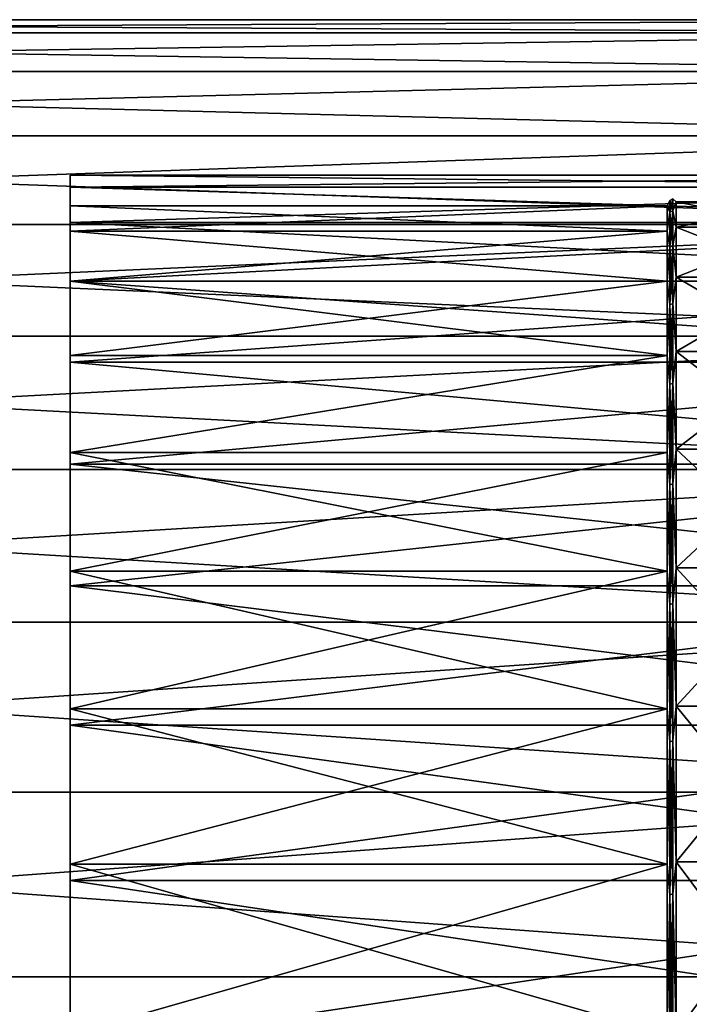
# Model space of a CAD drawing. Header units: metres. Extents: x 59 to 124, y -85 to 86.
# Tile 33 of 186: x 88.85 to 97.47, y 10.34 to 23. Entities that reach past the tile are written whole.
import ezdxf

# ---------------------------------------------------------------- set-up
doc = ezdxf.new("R2010")
doc.units = ezdxf.units.M
doc.layers.add('solid_21414500', color=7, linetype='CONTINUOUS')

msp = doc.modelspace()

# ---------------------------------------------------------------- linework, layer by layer
at = {"layer": 'solid_21414500'}
for points in [[(103.5, 23), (71, 22.999977), (71, 22.832304, 2.772344)], [(103.5, 23), (103.5, 22.832304, -2.772344), (71, 22.999977)], [(103.5, 22.832304, 2.772344), (103.5, 23), (71, 22.832304, 2.772344)], [(103.5, 22.832304, -2.772344), (71, 22.832304, -2.772344), (71, 22.999977)], [(103.5, 22.331661, -5.50426), (71, 22.33164, -5.504255), (71, 22.832304, -2.772344)], [(103.5, 22.832304, -2.772344), (103.5, 22.331661, -5.50426), (71, 22.832304, -2.772344)], [(103.5, 22.832304, 2.772344), (71, 22.832304, 2.772344), (71, 22.33164, 5.504255)], [(103.5, 22.331661, 5.50426), (103.5, 22.832304, 2.772344), (71, 22.33164, 5.504255)], [(103.5, 22.331661, -5.50426), (103.5, 21.505373, -8.155912), (71, 22.33164, -5.504255)], [(103.5, 22.331661, 5.50426), (71, 22.33164, 5.504255), (71, 21.505373, 8.155912)], [(103.5, 21.505373, 8.155912), (103.5, 22.331661, 5.50426), (71, 21.505373, 8.155912)], [(103.5, 21.505373, -8.155912), (71, 21.505373, -8.155912), (71, 22.33164, -5.504255)], [(103.5, 20.365488, -10.688633), (71, 20.365469, -10.688622), (71, 21.505373, -8.155912)], [(103.5, 21.505373, -8.155912), (103.5, 20.365488, -10.688633), (71, 21.505373, -8.155912)], [(103.5, 21.505373, 8.155912), (71, 21.505373, 8.155912), (71, 20.365469, 10.688622)], [(103.5, 20.365488, 10.688633), (103.5, 21.505373, 8.155912), (71, 20.365469, 10.688622)], [(89.5, 21), (104, 21), (104, 20.846859, 2.531239)], [(89.5, 20.846859, 2.531239), (89.5, 21), (104, 20.846859, 2.531239)], [(89.5, 20.846859, -2.531239), (104, 20.846859, -2.531239), (104, 21)], [(89.5, 21), (89.5, 20.846859, -2.531239), (104, 21)], [(89.5, 20.606064, -1.296483), (89.5, 20.846859, -2.531239), (89.5, 21)], [(89.5, 20.606064, 1.296483), (89.5, 21), (89.5, 20.846859, 2.531239)], [(89.5, 20.606064, 1.296483), (89.5, 20.606064, -1.296483), (89.5, 21)], [(89.5, 20.846859, 2.531239), (104, 20.846859, 2.531239), (104, 20.389814, 5.025488)], [(89.5, 20.389814, 5.025488), (89.5, 20.846859, 2.531239), (104, 20.389814, 5.025488)], [(89.5, 20.389814, -5.025488), (104, 20.389814, -5.025488), (104, 20.846859, -2.531239)], [(89.5, 20.846859, -2.531239), (89.5, 20.389814, -5.025488), (104, 20.846859, -2.531239)], [(89.5, 20.281124, -3.868711), (89.5, 20.389814, -5.025488), (89.5, 20.846859, -2.531239)], [(89.5, 20.606064, -1.296483), (89.5, 20.281124, -3.868711), (89.5, 20.846859, -2.531239)], [(89.5, 20.281124, 3.868711), (89.5, 20.846859, 2.531239), (89.5, 20.389814, 5.025488)], [(89.5, 20.281124, 3.868711), (89.5, 20.606064, 1.296483), (89.5, 20.846859, 2.531239)], [(97.185432, 20.606077, -1.296425), (97.217827, 20.675491), (97.217827, 20.524744, -2.492155)], [(97.185432, 20.606077, 1.296425), (97.217827, 20.524744, 2.492155), (97.217827, 20.675491)], [(97.185432, 20.606077, -1.296425), (97.185432, 20.606077, 1.296425), (97.217827, 20.675491)], [(97.257149, 20.693748), (97.217827, 20.675491), (97.217827, 20.524744, 2.492155)], [(97.257149, 20.542868, -2.494356), (97.217827, 20.675491), (97.257149, 20.693748)], [(97.257149, 20.693748), (97.217827, 20.524744, 2.492155), (97.257149, 20.542868, 2.494356)], [(97.257149, 20.542868, -2.494356), (97.217827, 20.524744, -2.492155), (97.217827, 20.675491)], [(97.257149, 20.693748), (97.300003, 20.659153, 1.299764), (97.300003, 20.659153, -1.299764)], [(97.257149, 20.693748), (97.257149, 20.542868, 2.494356), (97.300003, 20.659153, 1.299764)], [(97.257149, 20.542868, -2.494356), (97.257149, 20.693748), (97.300003, 20.659153, -1.299764)], [(97.257149, 20.542868, 2.494356), (97.300003, 20.333345, 3.878793), (97.300003, 20.659153, 1.299764)], [(97.257149, 20.542868, -2.494356), (97.300003, 20.659153, -1.299764), (97.300003, 20.333345, -3.878793)], [(97.300003, 20.659153, -1.299764), (98.939323, 20.659153, -1.299764), (98.939323, 20.333345, -3.878793)], [(97.300003, 20.333345, -3.878793), (97.300003, 20.659153, -1.299764), (98.939323, 20.333345, -3.878793)], [(97.300003, 20.659153, 1.299764), (98.939323, 20.659153, 1.299764), (98.939323, 20.659153, -1.299764)], [(97.300003, 20.659153, -1.299764), (97.300003, 20.659153, 1.299764), (98.939323, 20.659153, -1.299764)], [(97.300003, 20.333345, 3.878793), (98.939323, 20.333345, 3.878793), (98.939323, 20.659153, 1.299764)], [(97.300003, 20.659153, 1.299764), (97.300003, 20.333345, 3.878793), (98.939323, 20.659153, 1.299764)], [(97.185432, 20.606077, -1.296425), (89.5, 20.606064, -1.296483), (89.5, 20.606064, 1.296483)], [(97.185432, 20.281107, -3.868828), (89.5, 20.606064, -1.296483), (97.185432, 20.606077, -1.296425)], [(97.185432, 20.606077, 1.296425), (89.5, 20.606064, 1.296483), (89.5, 20.281124, 3.868711)], [(97.185432, 20.606077, -1.296425), (89.5, 20.606064, 1.296483), (97.185432, 20.606077, 1.296425)], [(97.185432, 20.606077, 1.296425), (89.5, 20.281124, 3.868711), (97.185432, 20.281107, 3.868828)], [(97.185432, 20.281107, -3.868828), (89.5, 20.281124, -3.868711), (89.5, 20.606064, -1.296483)], [(97.185432, 20.281107, -3.868828), (97.185432, 20.606077, -1.296425), (97.217827, 20.524744, -2.492155)], [(97.185432, 20.606077, 1.296425), (97.185432, 20.281107, 3.868828), (97.217827, 20.524744, 2.492155)], [(97.185432, 20.281107, -3.868828), (97.217827, 20.524744, -2.492155), (97.217827, 20.074699, -4.947969)], [(97.185432, 20.281107, 3.868828), (97.217827, 20.074699, 4.947969), (97.217827, 20.524744, 2.492155)], [(97.257149, 20.092426, -4.952338), (97.217827, 20.524744, -2.492155), (97.257149, 20.542868, -2.494356)], [(97.257149, 20.542868, 2.494356), (97.217827, 20.524744, 2.492155), (97.217827, 20.074699, 4.947969)], [(97.257149, 20.542868, 2.494356), (97.217827, 20.074699, 4.947969), (97.257149, 20.092426, 4.952338)], [(97.257149, 20.092426, -4.952338), (97.217827, 20.074699, -4.947969), (97.217827, 20.524744, -2.492155)], [(97.257149, 20.542868, 2.494356), (97.257149, 20.092426, 4.952338), (97.300003, 20.333345, 3.878793)], [(97.257149, 20.092426, -4.952338), (97.257149, 20.542868, -2.494356), (97.300003, 20.333345, -3.878793)], [(103.5, 20.365488, -10.688633), (103.5, 18.928629, -13.065489), (71, 20.365469, -10.688622)], [(103.5, 20.365488, 10.688633), (71, 20.365469, 10.688622), (71, 18.928629, 13.065489)], [(103.5, 18.928629, 13.065489), (103.5, 20.365488, 10.688633), (71, 18.928629, 13.065489)], [(103.5, 18.928629, -13.065489), (71, 18.928629, -13.065489), (71, 20.365469, -10.688622)], [(89.5, 20.389814, 5.025488), (104, 20.389814, 5.025488), (104, 19.635345, 7.446674)], [(89.5, 19.635345, 7.446674), (89.5, 20.389814, 5.025488), (104, 19.635345, 7.446674)], [(89.5, 19.635345, -7.446674), (104, 19.635345, -7.446674), (104, 20.389814, -5.025488)], [(89.5, 20.389814, -5.025488), (89.5, 19.635345, -7.446674), (104, 20.389814, -5.025488)], [(89.5, 19.636156, -6.380579), (89.5, 19.635345, -7.446674), (89.5, 20.389814, -5.025488)], [(89.5, 20.281124, -3.868711), (89.5, 19.636156, -6.380579), (89.5, 20.389814, -5.025488)], [(89.5, 19.636156, 6.380579), (89.5, 20.389814, 5.025488), (89.5, 19.635345, 7.446674)], [(89.5, 19.636156, 6.380579), (89.5, 20.281124, 3.868711), (89.5, 20.389814, 5.025488)], [(97.185432, 19.636292, -6.380218), (89.5, 19.636156, -6.380579), (89.5, 20.281124, -3.868711)], [(97.185432, 19.636292, -6.380218), (89.5, 20.281124, -3.868711), (97.185432, 20.281107, -3.868828)], [(97.185432, 20.281107, 3.868828), (89.5, 20.281124, 3.868711), (89.5, 19.636156, 6.380579)], [(97.185432, 20.281107, 3.868828), (89.5, 19.636156, 6.380579), (97.185432, 19.636292, 6.380218)], [(97.185432, 19.636292, -6.380218), (97.185432, 20.281107, -3.868828), (97.217827, 20.074699, -4.947969)], [(97.185432, 20.281107, 3.868828), (97.185432, 19.636292, 6.380218), (97.217827, 20.074699, 4.947969)], [(97.257149, 20.092426, 4.952338), (97.300003, 19.686871, 6.396652), (97.300003, 20.333345, 3.878793)], [(97.257149, 20.092426, -4.952338), (97.300003, 20.333345, -3.878793), (97.300003, 19.686871, -6.396652)], [(97.300003, 20.333345, -3.878793), (98.939323, 20.333345, -3.878793), (98.939323, 19.686871, -6.396652)], [(97.300003, 19.686871, -6.396652), (97.300003, 20.333345, -3.878793), (98.939323, 19.686871, -6.396652)], [(97.300003, 19.686871, 6.396652), (98.939323, 19.686871, 6.396652), (98.939323, 20.333345, 3.878793)], [(97.300003, 20.333345, 3.878793), (97.300003, 19.686871, 6.396652), (98.939323, 20.333345, 3.878793)], [(97.185432, 19.636292, -6.380218), (97.217827, 20.074699, -4.947969), (97.217827, 19.331921, -7.33163)], [(97.185432, 19.636292, 6.380218), (97.217827, 19.331921, 7.33163), (97.217827, 20.074699, 4.947969)], [(97.257149, 19.348991, -7.338104), (97.217827, 20.074699, -4.947969), (97.257149, 20.092426, -4.952338)], [(97.257149, 20.092426, 4.952338), (97.217827, 20.074699, 4.947969), (97.217827, 19.331921, 7.33163)], [(97.257149, 20.092426, 4.952338), (97.217827, 19.331921, 7.33163), (97.257149, 19.348991, 7.338104)], [(97.257149, 19.348991, -7.338104), (97.217827, 19.331921, -7.33163), (97.217827, 20.074699, -4.947969)], [(97.257149, 20.092426, 4.952338), (97.257149, 19.348991, 7.338104), (97.300003, 19.686871, 6.396652)], [(97.257149, 19.348991, -7.338104), (97.257149, 20.092426, -4.952338), (97.300003, 19.686871, -6.396652)], [(97.185432, 18.681801, -8.790988), (89.5, 19.636156, -6.380579), (97.185432, 19.636292, -6.380218)], [(97.185432, 19.636292, 6.380218), (89.5, 19.636156, 6.380579), (89.5, 18.681896, 8.790714)], [(97.185432, 19.636292, 6.380218), (89.5, 18.681896, 8.790714), (97.185432, 18.681801, 8.790988)], [(89.5, 19.636156, -6.380579), (89.5, 18.681896, -8.790714), (89.5, 19.635345, -7.446674)], [(89.5, 18.681896, 8.790714), (89.5, 19.636156, 6.380579), (89.5, 19.635345, 7.446674)], [(97.185432, 18.681801, -8.790988), (89.5, 18.681896, -8.790714), (89.5, 19.636156, -6.380579)], [(89.5, 19.635345, 7.446674), (104, 19.635345, 7.446674), (104, 18.594372, 9.75955)], [(89.5, 18.594372, 9.75955), (89.5, 19.635345, 7.446674), (104, 18.594372, 9.75955)], [(89.5, 18.594372, -9.75955), (104, 18.594372, -9.75955), (104, 19.635345, -7.446674)], [(89.5, 19.635345, -7.446674), (89.5, 18.594372, -9.75955), (104, 19.635345, -7.446674)], [(89.5, 18.681896, -8.790714), (89.5, 18.594372, -9.75955), (89.5, 19.635345, -7.446674)], [(89.5, 18.681896, 8.790714), (89.5, 19.635345, 7.446674), (89.5, 18.594372, 9.75955)], [(97.185432, 18.681801, -8.790988), (97.185432, 19.636292, -6.380218), (97.217827, 19.331921, -7.33163)], [(97.185432, 19.636292, 6.380218), (97.185432, 18.681801, 8.790988), (97.217827, 19.331921, 7.33163)], [(97.257149, 19.348991, 7.338104), (97.300003, 18.729919, 8.813631), (97.300003, 19.686871, 6.396652)], [(97.257149, 19.348991, -7.338104), (97.300003, 19.686871, -6.396652), (97.300003, 18.729919, -8.813631)], [(97.300003, 19.686871, -6.396652), (98.939323, 19.686871, -6.396652), (98.939323, 18.729919, -8.813631)], [(97.300003, 18.729919, -8.813631), (97.300003, 19.686871, -6.396652), (98.939323, 18.729919, -8.813631)], [(97.300003, 18.729919, 8.813631), (98.939323, 18.729919, 8.813631), (98.939323, 19.686871, 6.396652)], [(97.300003, 19.686871, 6.396652), (97.300003, 18.729919, 8.813631), (98.939323, 19.686871, 6.396652)], [(97.185432, 18.681801, -8.790988), (97.217827, 19.331921, -7.33163), (97.217827, 18.307238, -9.608379)], [(97.185432, 18.681801, 8.790988), (97.217827, 18.307238, 9.608379), (97.217827, 19.331921, 7.33163)], [(97.257149, 18.323404, -9.616864), (97.217827, 19.331921, -7.33163), (97.257149, 19.348991, -7.338104)], [(97.257149, 19.348991, 7.338104), (97.217827, 19.331921, 7.33163), (97.217827, 18.307238, 9.608379)], [(97.257149, 19.348991, 7.338104), (97.217827, 18.307238, 9.608379), (97.257149, 18.323404, 9.616864)], [(97.257149, 18.323404, -9.616864), (97.217827, 18.307238, -9.608379), (97.217827, 19.331921, -7.33163)], [(97.257149, 19.348991, 7.338104), (97.257149, 18.323404, 9.616864), (97.300003, 18.729919, 8.813631)], [(97.257149, 18.323404, -9.616864), (97.257149, 19.348991, -7.338104), (97.300003, 18.729919, -8.813631)], [(103.5, 17.215748, -15.251822), (71, 17.215731, -15.251806), (71, 18.928629, -13.065489)], [(103.5, 18.928629, -13.065489), (103.5, 17.215748, -15.251822), (71, 18.928629, -13.065489)], [(103.5, 18.928629, 13.065489), (71, 18.928629, 13.065489), (71, 17.215731, 15.251806)], [(103.5, 17.215748, 15.251822), (103.5, 18.928629, 13.065489), (71, 17.215731, 15.251806)], [(89.5, 18.681896, -8.790714), (89.5, 17.432665, -11.063151), (89.5, 18.594372, -9.75955)], [(89.5, 17.432665, 11.063151), (89.5, 18.681896, 8.790714), (89.5, 18.594372, 9.75955)], [(97.185432, 18.681801, -8.790988), (89.5, 17.432665, -11.063151), (89.5, 18.681896, -8.790714)], [(97.185432, 18.681801, 8.790988), (89.5, 18.681896, 8.790714), (89.5, 17.432665, 11.063151)], [(97.185432, 17.432686, -11.063119), (89.5, 17.432665, -11.063151), (97.185432, 18.681801, -8.790988)], [(97.185432, 18.681801, 8.790988), (89.5, 17.432665, 11.063151), (97.185432, 17.432686, 11.063119)], [(97.185432, 17.432686, -11.063119), (97.185432, 18.681801, -8.790988), (97.217827, 18.307238, -9.608379)], [(97.185432, 18.681801, 8.790988), (97.185432, 17.432686, 11.063119), (97.217827, 18.307238, 9.608379)], [(97.257149, 18.323404, 9.616864), (97.300003, 17.477589, 11.091615), (97.300003, 18.729919, 8.813631)], [(97.257149, 18.323404, -9.616864), (97.300003, 18.729919, -8.813631), (97.300003, 17.477589, -11.091615)], [(97.300003, 18.729919, -8.813631), (98.939323, 18.729919, -8.813631), (98.939323, 17.477589, -11.091615)], [(97.300003, 17.477589, -11.091615), (97.300003, 18.729919, -8.813631), (98.939323, 17.477589, -11.091615)], [(97.300003, 17.477589, 11.091615), (98.939323, 17.477589, 11.091615), (98.939323, 18.729919, 8.813631)], [(97.300003, 18.729919, 8.813631), (97.300003, 17.477589, 11.091615), (98.939323, 18.729919, 8.813631)], [(89.5, 18.594372, 9.75955), (104, 18.594372, 9.75955), (104, 17.282795, 11.929121)], [(89.5, 17.282795, 11.929121), (89.5, 18.594372, 9.75955), (104, 17.282795, 11.929121)], [(89.5, 17.282795, -11.929121), (104, 17.282795, -11.929121), (104, 18.594372, -9.75955)], [(89.5, 18.594372, -9.75955), (89.5, 17.282795, -11.929121), (104, 18.594372, -9.75955)], [(89.5, 17.432665, -11.063151), (89.5, 17.282795, -11.929121), (89.5, 18.594372, -9.75955)], [(89.5, 17.432665, 11.063151), (89.5, 18.594372, 9.75955), (89.5, 17.282795, 11.929121)], [(97.185432, 17.432686, -11.063119), (97.217827, 18.307238, -9.608379), (97.217827, 17.015596, -11.745018)], [(97.185432, 17.432686, 11.063119), (97.217827, 17.015596, 11.745018), (97.217827, 18.307238, 9.608379)], [(97.257149, 17.030621, -11.755389), (97.217827, 18.307238, -9.608379), (97.257149, 18.323404, -9.616864)], [(97.257149, 18.323404, 9.616864), (97.217827, 18.307238, 9.608379), (97.217827, 17.015596, 11.745018)], [(97.257149, 18.323404, 9.616864), (97.217827, 17.015596, 11.745018), (97.257149, 17.030621, 11.755389)], [(97.257149, 17.030621, -11.755389), (97.217827, 17.015596, -11.745018), (97.217827, 18.307238, -9.608379)], [(97.257149, 18.323404, 9.616864), (97.257149, 17.030621, 11.755389), (97.300003, 17.477589, 11.091615)], [(97.257149, 17.030621, -11.755389), (97.257149, 18.323404, -9.616864), (97.300003, 17.477589, -11.091615)], [(97.257149, 17.030621, 11.755389), (97.300003, 15.949624, 13.194676), (97.300003, 17.477589, 11.091615)], [(97.257149, 17.030621, -11.755389), (97.300003, 17.477589, -11.091615), (97.300003, 15.949624, -13.194676)], [(97.300003, 17.477589, -11.091615), (98.939323, 17.477589, -11.091615), (98.939323, 15.949624, -13.194676)], [(97.300003, 15.949624, -13.194676), (97.300003, 17.477589, -11.091615), (98.939323, 15.949624, -13.194676)], [(97.300003, 15.949624, 13.194676), (98.939323, 15.949624, 13.194676), (98.939323, 17.477589, 11.091615)], [(97.300003, 17.477589, 11.091615), (97.300003, 15.949624, 13.194676), (98.939323, 17.477589, 11.091615)], [(97.185432, 15.908648, -13.160778), (89.5, 17.432665, -11.063151), (97.185432, 17.432686, -11.063119)], [(97.185432, 17.432686, 11.063119), (89.5, 17.432665, 11.063151), (89.5, 15.908632, 13.160775)], [(97.185432, 17.432686, 11.063119), (89.5, 15.908632, 13.160775), (97.185432, 15.908648, 13.160778)], [(89.5, 17.432665, -11.063151), (89.5, 15.908632, -13.160775), (89.5, 17.282795, -11.929121)], [(89.5, 15.908632, 13.160775), (89.5, 17.432665, 11.063151), (89.5, 17.282795, 11.929121)], [(97.185432, 15.908648, -13.160778), (89.5, 15.908632, -13.160775), (89.5, 17.432665, -11.063151)], [(97.185432, 15.908648, -13.160778), (97.185432, 17.432686, -11.063119), (97.217827, 17.015596, -11.745018)], [(97.185432, 17.432686, 11.063119), (97.185432, 15.908648, 13.160778), (97.217827, 17.015596, 11.745018)], [(89.5, 17.282795, 11.929121), (104, 17.282795, 11.929121), (104, 15.718587, 13.92572)], [(89.5, 15.718587, 13.92572), (89.5, 17.282795, 11.929121), (104, 15.718587, 13.92572)], [(89.5, 15.718587, -13.92572), (104, 15.718587, -13.92572), (104, 17.282795, -11.929121)], [(89.5, 17.282795, -11.929121), (89.5, 15.718587, -13.92572), (104, 17.282795, -11.929121)], [(89.5, 15.908632, -13.160775), (89.5, 15.718587, -13.92572), (89.5, 17.282795, -11.929121)], [(89.5, 15.908632, 13.160775), (89.5, 17.282795, 11.929121), (89.5, 15.718587, 13.92572)], [(103.5, 17.215748, -15.251822), (103.5, 15.251822, -17.215748), (71, 17.215731, -15.251806)], [(103.5, 17.215748, 15.251822), (71, 17.215731, 15.251806), (71, 15.251822, 17.215748)], [(103.5, 15.251822, 17.215748), (103.5, 17.215748, 15.251822), (71, 15.251822, 17.215748)], [(103.5, 15.251822, -17.215748), (71, 15.251822, -17.215748), (71, 17.215731, -15.251806)], [(97.185432, 15.908648, -13.160778), (97.217827, 17.015596, -11.745018), (97.217827, 15.475827, -13.710386)], [(97.185432, 15.908648, 13.160778), (97.217827, 15.475827, 13.710386), (97.217827, 17.015596, 11.745018)], [(97.257149, 15.489493, -13.722493), (97.217827, 17.015596, -11.745018), (97.257149, 17.030621, -11.755389)], [(97.257149, 17.030621, 11.755389), (97.217827, 17.015596, 11.745018), (97.217827, 15.475827, 13.710386)], [(97.257149, 17.030621, 11.755389), (97.217827, 15.475827, 13.710386), (97.257149, 15.489493, 13.722493)], [(97.257149, 15.489493, -13.722493), (97.217827, 15.475827, -13.710386), (97.217827, 17.015596, -11.745018)], [(97.257149, 17.030621, 11.755389), (97.257149, 15.489493, 13.722493), (97.300003, 15.949624, 13.194676)], [(97.257149, 15.489493, -13.722493), (97.257149, 17.030621, -11.755389), (97.300003, 15.949624, -13.194676)], [(97.185432, 14.13372, -15.050883), (89.5, 15.908632, -13.160775), (97.185432, 15.908648, -13.160778)], [(97.185432, 15.908648, 13.160778), (89.5, 15.908632, 13.160775), (89.5, 14.13366, 15.050935)], [(97.185432, 15.908648, 13.160778), (89.5, 14.13366, 15.050935), (97.185432, 14.13372, 15.050883)], [(89.5, 15.908632, -13.160775), (89.5, 14.13366, -15.050935), (89.5, 15.718587, -13.92572)], [(89.5, 14.13366, 15.050935), (89.5, 15.908632, 13.160775), (89.5, 15.718587, 13.92572)], [(97.185432, 14.13372, -15.050883), (89.5, 14.13366, -15.050935), (89.5, 15.908632, -13.160775)], [(97.185432, 14.13372, -15.050883), (97.185432, 15.908648, -13.160778), (97.217827, 15.475827, -13.710386)], [(97.185432, 15.908648, 13.160778), (97.185432, 14.13372, 15.050883), (97.217827, 15.475827, 13.710386)], [(97.257149, 15.489493, 13.722493), (97.300003, 14.170125, 15.08965), (97.300003, 15.949624, 13.194676)], [(97.257149, 15.489493, -13.722493), (97.300003, 15.949624, -13.194676), (97.300003, 14.170125, -15.08965)], [(97.300003, 15.949624, -13.194676), (98.939323, 15.949624, -13.194676), (98.939323, 14.170125, -15.08965)], [(97.300003, 14.170125, -15.08965), (97.300003, 15.949624, -13.194676), (98.939323, 14.170125, -15.08965)], [(97.300003, 14.170125, 15.08965), (98.939323, 14.170125, 15.08965), (98.939323, 15.949624, 13.194676)], [(97.300003, 15.949624, 13.194676), (97.300003, 14.170125, 15.08965), (98.939323, 15.949624, 13.194676)], [(89.5, 15.718587, 13.92572), (104, 15.718587, 13.92572), (104, 13.925732, 15.718568)], [(89.5, 13.925732, 15.718568), (89.5, 15.718587, 13.92572), (104, 13.925732, 15.718568)], [(89.5, 13.925732, -15.718568), (104, 13.925732, -15.718568), (104, 15.718587, -13.92572)], [(89.5, 15.718587, -13.92572), (89.5, 13.925732, -15.718568), (104, 15.718587, -13.92572)], [(89.5, 14.13366, -15.050935), (89.5, 13.925732, -15.718568), (89.5, 15.718587, -13.92572)], [(89.5, 14.13366, 15.050935), (89.5, 15.718587, 13.92572), (89.5, 13.925732, 15.718568)], [(97.185432, 14.13372, -15.050883), (97.217827, 15.475827, -13.710386), (97.217827, 13.710386, -15.475827)], [(97.185432, 14.13372, 15.050883), (97.217827, 13.710386, 15.475827), (97.217827, 15.475827, 13.710386)], [(97.257149, 13.722493, -15.489493), (97.217827, 15.475827, -13.710386), (97.257149, 15.489493, -13.722493)], [(97.257149, 15.489493, 13.722493), (97.217827, 15.475827, 13.710386), (97.217827, 13.710386, 15.475827)], [(97.257149, 15.489493, 13.722493), (97.217827, 13.710386, 15.475827), (97.257149, 13.722493, 15.489493)], [(97.257149, 13.722493, -15.489493), (97.217827, 13.710386, -15.475827), (97.217827, 15.475827, -13.710386)], [(97.257149, 15.489493, 13.722493), (97.257149, 13.722493, 15.489493), (97.300003, 14.170125, 15.08965)], [(97.257149, 13.722493, -15.489493), (97.257149, 15.489493, -13.722493), (97.300003, 14.170125, -15.08965)], [(103.5, 13.065489, -18.928629), (71, 13.065476, -18.92861), (71, 15.251822, -17.215748)], [(103.5, 15.251822, -17.215748), (103.5, 13.065489, -18.928629), (71, 15.251822, -17.215748)], [(103.5, 15.251822, 17.215748), (71, 15.251822, 17.215748), (71, 13.065476, 18.92861)], [(103.5, 13.065489, 18.928629), (103.5, 15.251822, 17.215748), (71, 13.065476, 18.92861)], [(97.185432, 12.135896, -16.703627), (89.5, 14.13366, -15.050935), (97.185432, 14.13372, -15.050883)], [(97.185432, 14.13372, 15.050883), (89.5, 14.13366, 15.050935), (89.5, 12.13599, 16.703545)], [(97.185432, 14.13372, 15.050883), (89.5, 12.13599, 16.703545), (97.185432, 12.135896, 16.703627)], [(89.5, 14.13366, -15.050935), (89.5, 12.13599, -16.703545), (89.5, 13.925732, -15.718568)], [(89.5, 12.13599, 16.703545), (89.5, 14.13366, 15.050935), (89.5, 13.925732, 15.718568)], [(97.185432, 12.135896, -16.703627), (89.5, 12.13599, -16.703545), (89.5, 14.13366, -15.050935)], [(97.185432, 12.135896, -16.703627), (97.185432, 14.13372, -15.050883), (97.217827, 13.710386, -15.475827)], [(97.185432, 14.13372, 15.050883), (97.185432, 12.135896, 16.703627), (97.217827, 13.710386, 15.475827)], [(97.257149, 13.722493, 15.489493), (97.300003, 12.167154, 16.746653), (97.300003, 14.170125, 15.08965)], [(97.257149, 13.722493, -15.489493), (97.300003, 14.170125, -15.08965), (97.300003, 12.167154, -16.746653)], [(97.300003, 14.170125, -15.08965), (98.939323, 14.170125, -15.08965), (98.939323, 12.167154, -16.746653)], [(97.300003, 12.167154, -16.746653), (97.300003, 14.170125, -15.08965), (98.939323, 12.167154, -16.746653)], [(97.300003, 12.167154, 16.746653), (98.939323, 12.167154, 16.746653), (98.939323, 14.170125, 15.08965)], [(97.300003, 14.170125, 15.08965), (97.300003, 12.167154, 16.746653), (98.939323, 14.170125, 15.08965)], [(89.5, 13.925732, 15.718568), (104, 13.925732, 15.718568), (104, 11.92937, 17.282644)], [(89.5, 11.92937, 17.282644), (89.5, 13.925732, 15.718568), (104, 11.92937, 17.282644)], [(89.5, 11.92937, -17.282644), (104, 11.92937, -17.282644), (104, 13.925732, -15.718568)], [(89.5, 13.925732, -15.718568), (89.5, 11.92937, -17.282644), (104, 13.925732, -15.718568)], [(89.5, 12.13599, -16.703545), (89.5, 11.92937, -17.282644), (89.5, 13.925732, -15.718568)], [(89.5, 12.13599, 16.703545), (89.5, 13.925732, 15.718568), (89.5, 11.92937, 17.282644)], [(97.185432, 12.135896, -16.703627), (97.217827, 13.710386, -15.475827), (97.217827, 11.745018, -17.015596)], [(97.185432, 12.135896, 16.703627), (97.217827, 11.745018, 17.015596), (97.217827, 13.710386, 15.475827)], [(97.257149, 11.755389, -17.030621), (97.217827, 13.710386, -15.475827), (97.257149, 13.722493, -15.489493)], [(97.257149, 13.722493, 15.489493), (97.217827, 13.710386, 15.475827), (97.217827, 11.745018, 17.015596)], [(97.257149, 13.722493, 15.489493), (97.217827, 11.745018, 17.015596), (97.257149, 11.755389, 17.030621)], [(97.257149, 11.755389, -17.030621), (97.217827, 11.745018, -17.015596), (97.217827, 13.710386, -15.475827)], [(97.257149, 13.722493, 15.489493), (97.257149, 11.755389, 17.030621), (97.300003, 12.167154, 16.746653)], [(97.257149, 11.755389, -17.030621), (97.257149, 13.722493, -15.489493), (97.300003, 12.167154, -16.746653)], [(103.5, 13.065489, -18.928629), (103.5, 10.688633, -20.365488), (71, 13.065476, -18.92861)], [(103.5, 13.065489, 18.928629), (71, 13.065476, 18.92861), (71, 10.688633, 20.365488)], [(103.5, 10.688633, 20.365488), (103.5, 13.065489, 18.928629), (71, 10.688633, 20.365488)], [(103.5, 10.688633, -20.365488), (71, 10.688633, -20.365488), (71, 13.065476, -18.92861)], [(97.257149, 11.755389, 17.030621), (97.300003, 9.972301, 18.139547), (97.300003, 12.167154, 16.746653)], [(97.257149, 11.755389, -17.030621), (97.300003, 12.167154, -16.746653), (97.300003, 9.972301, -18.139547)], [(97.300003, 12.167154, -16.746653), (98.939323, 12.167154, -16.746653), (98.939323, 9.972301, -18.139547)], [(97.300003, 9.972301, -18.139547), (97.300003, 12.167154, -16.746653), (98.939323, 9.972301, -18.139547)], [(97.300003, 9.972301, 18.139547), (98.939323, 9.972301, 18.139547), (98.939323, 12.167154, 16.746653)], [(97.300003, 12.167154, 16.746653), (97.300003, 9.972301, 18.139547), (98.939323, 12.167154, 16.746653)], [(89.5, 12.13599, -16.703545), (89.5, 9.946378, -18.093105), (89.5, 11.92937, -17.282644)], [(89.5, 9.946378, 18.093105), (89.5, 12.13599, 16.703545), (89.5, 11.92937, 17.282644)], [(97.185432, 9.946681, -18.092945), (89.5, 9.946378, -18.093105), (89.5, 12.13599, -16.703545)], [(97.185432, 9.946681, -18.092945), (89.5, 12.13599, -16.703545), (97.185432, 12.135896, -16.703627)], [(97.185432, 12.135896, 16.703627), (89.5, 12.13599, 16.703545), (89.5, 9.946378, 18.093105)], [(97.185432, 12.135896, 16.703627), (89.5, 9.946378, 18.093105), (97.185432, 9.946681, 18.092945)], [(97.185432, 9.946681, -18.092945), (97.185432, 12.135896, -16.703627), (97.217827, 11.745018, -17.015596)], [(97.185432, 12.135896, 16.703627), (97.185432, 9.946681, 18.092945), (97.217827, 11.745018, 17.015596)], [(89.5, 11.92937, 17.282644), (104, 11.92937, 17.282644), (104, 9.759169, 18.594587)], [(89.5, 9.759169, 18.594587), (89.5, 11.92937, 17.282644), (104, 9.759169, 18.594587)], [(89.5, 9.759169, -18.594587), (104, 9.759169, -18.594587), (104, 11.92937, -17.282644)], [(89.5, 11.92937, -17.282644), (89.5, 9.759169, -18.594587), (104, 11.92937, -17.282644)], [(89.5, 9.946378, -18.093105), (89.5, 9.759169, -18.594587), (89.5, 11.92937, -17.282644)], [(89.5, 9.946378, 18.093105), (89.5, 11.92937, 17.282644), (89.5, 9.759169, 18.594587)], [(97.185432, 9.946681, -18.092945), (97.217827, 11.745018, -17.015596), (97.217827, 9.608379, -18.307238)], [(97.185432, 9.946681, 18.092945), (97.217827, 9.608379, 18.307238), (97.217827, 11.745018, 17.015596)], [(97.257149, 9.616864, -18.323404), (97.217827, 11.745018, -17.015596), (97.257149, 11.755389, -17.030621)], [(97.257149, 11.755389, 17.030621), (97.217827, 11.745018, 17.015596), (97.217827, 9.608379, 18.307238)], [(97.257149, 11.755389, 17.030621), (97.217827, 9.608379, 18.307238), (97.257149, 9.616864, 18.323404)], [(97.257149, 9.616864, -18.323404), (97.217827, 9.608379, -18.307238), (97.217827, 11.745018, -17.015596)], [(97.257149, 11.755389, 17.030621), (97.257149, 9.616864, 18.323404), (97.300003, 9.972301, 18.139547)], [(97.257149, 9.616864, -18.323404), (97.257149, 11.755389, -17.030621), (97.300003, 9.972301, -18.139547)], [(103.5, 8.155912, -21.505373), (71, 8.155905, -21.505352), (71, 10.688633, -20.365488)], [(103.5, 10.688633, -20.365488), (103.5, 8.155912, -21.505373), (71, 10.688633, -20.365488)], [(103.5, 10.688633, 20.365488), (71, 10.688633, 20.365488), (71, 8.155905, 21.505352)], [(103.5, 8.155912, 21.505373), (103.5, 10.688633, 20.365488), (71, 8.155905, 21.505352)]]:
    msp.add_3dface(points, dxfattribs=at)

doc.saveas('drawing.dxf')
